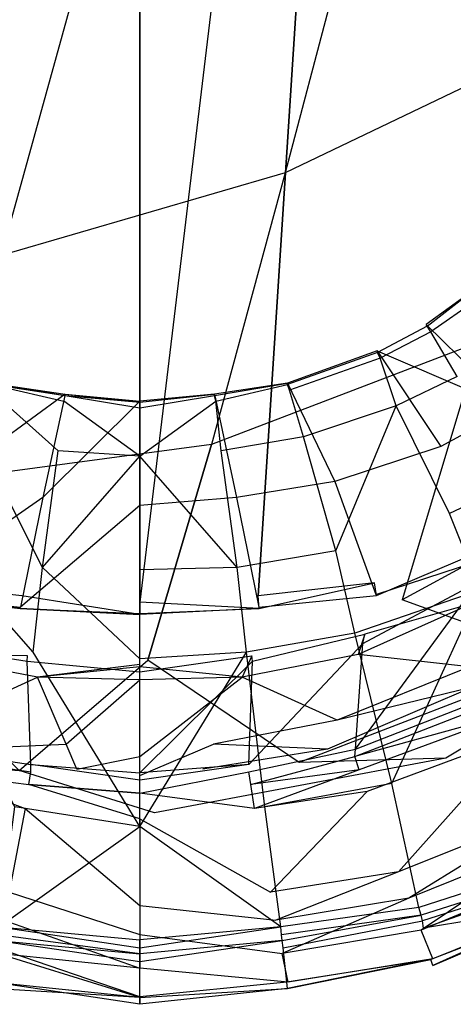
# Model space of a CAD drawing. Extents: x 0 to 0.36, y -0.48 to 0.
# Tile 5 of 25: x 0.16 to 0.231, y -0.48 to -0.32. Entities that reach past the tile are written whole.
import ezdxf

# ---------------------------------------------------------------- set-up
doc = ezdxf.new("R2010")
doc.units = 0
doc.layers.add('L0_VB_BECKEN_0_N_468410____REPL', color=7, linetype='CONTINUOUS')

msp = doc.modelspace()

# ---------------------------------------------------------------- linework, layer by layer
at = {"layer": 'L0_VB_BECKEN_0_N_468410____REPL', "color": 8}
for points, invisible_edges in [([(0.141742, -0.411597, 0.0003), (0.138309, -0.067426, 0.0003), (0.180017, -0.067224, 0.0003), (0.141742, -0.411597, 0.0003)], 13), ([(0.141742, -0.411597, 0.0003), (0.180017, -0.067224, 0.0003), (0.160728, -0.413717, 0.0003), (0.141742, -0.411597, 0.0003)], 10), ([(0.160728, -0.413717, 0.0003), (0.180017, -0.067224, 0.0003), (0.180017, -0.414727, 0.0003), (0.160728, -0.413717, 0.0003)], 13), ([(0.180017, -0.414727, 0.0003), (0.180017, -0.067224, 0.0003), (0.221725, -0.067426, 0.0003), (0.180017, -0.414727, 0.0003)], 10), ([(0.180017, -0.414727, 0.0003), (0.221725, -0.067426, 0.0003), (0.199306, -0.413717, 0.0003), (0.180017, -0.414727, 0.0003)], 13), ([(0.199306, -0.413717, 0.0003), (0.221725, -0.067426, 0.0003), (0.218292, -0.411597, 0.0003), (0.199306, -0.413717, 0.0003)], 10), ([(0.218292, -0.411597, 0.0003), (0.221725, -0.067426, 0.0003), (0.242428, -0.403518, 0.0003), (0.218292, -0.411597, 0.0003)], 13), ([(0.242428, -0.403518, 0.0003), (0.221725, -0.067426, 0.0003), (0.261414, -0.073587, 0.0003), (0.242428, -0.403518, 0.0003)], 10), ([(0.2512, -0.26758, 0.3069), (0.2478, -0.32368, 0.3135), (0.2164, -0.29668, 0.2968), (0.2512, -0.26758, 0.3069)], 14), ([(0.2164, -0.29668, 0.2968), (0.2037, -0.34478, 0.3069), (0.1694, -0.31478, 0.2968), (0.2164, -0.29668, 0.2968)], 14), ([(0.2478, -0.32368, 0.3135), (0.2037, -0.34478, 0.3069), (0.2164, -0.29668, 0.2968), (0.2478, -0.32368, 0.3135)], 14), ([(0.1694, -0.31478, 0.2968), (0.1574, -0.35828, 0.3135), (0.1267, -0.31528, 0.3069), (0.1694, -0.31478, 0.2968)], 14), ([(0.2037, -0.34478, 0.3069), (0.1574, -0.35828, 0.3135), (0.1694, -0.31478, 0.2968), (0.2037, -0.34478, 0.3069)], 14), ([(0.2478, -0.32368, 0.3135), (0.2354, -0.37238, 0.3301), (0.2037, -0.34478, 0.3069), (0.2478, -0.32368, 0.3135)], 14), ([(0.2037, -0.34478, 0.3069), (0.1917, -0.38908, 0.3301), (0.1574, -0.35828, 0.3135), (0.2037, -0.34478, 0.3069)], 14), ([(0.2354, -0.37238, 0.3301), (0.1917, -0.38908, 0.3301), (0.2037, -0.34478, 0.3069), (0.2354, -0.37238, 0.3301)], 14), ([(0.1917, -0.38908, 0.3301), (0.1473, -0.39498, 0.34), (0.1574, -0.35828, 0.3135), (0.1917, -0.38908, 0.3301)], 14), ([(0.2342, -0.36408, 0.2525), (0.2267, -0.36948, 0.2525), (0.2499, -0.37578, 0.1288), (0.2342, -0.36408, 0.2525)], 14), ([(0.2342, -0.36408, 0.2525), (0.2269, -0.36978, 0.2579), (0.2267, -0.36948, 0.2525), (0.2342, -0.36408, 0.2525)], 13), ([(0.2269, -0.36978, 0.2579), (0.2342, -0.36408, 0.2525), (0.2344, -0.36438, 0.2579), (0.2269, -0.36978, 0.2579)], 14), ([(0.2275, -0.37068, 0.263), (0.2269, -0.36978, 0.2579), (0.2344, -0.36438, 0.2579), (0.2275, -0.37068, 0.263)], 14), ([(0.2352, -0.36528, 0.263), (0.2275, -0.37068, 0.263), (0.2344, -0.36438, 0.2579), (0.2352, -0.36528, 0.263)], 14), ([(0.2318, -0.37798, 0.2793), (0.2275, -0.37068, 0.263), (0.2352, -0.36528, 0.263), (0.2318, -0.37798, 0.2793)], 14), ([(0.2188, -0.37408, 0.2579), (0.2187, -0.37378, 0.2525), (0.2267, -0.36948, 0.2525), (0.2188, -0.37408, 0.2579)], 14), ([(0.2187, -0.37378, 0.2525), (0.2406, -0.38318, 0.1288), (0.2267, -0.36948, 0.2525), (0.2187, -0.37378, 0.2525)], 14), ([(0.2269, -0.36978, 0.2579), (0.2188, -0.37408, 0.2579), (0.2267, -0.36948, 0.2525), (0.2269, -0.36978, 0.2579)], 14), ([(0.2192, -0.37498, 0.263), (0.2188, -0.37408, 0.2579), (0.2269, -0.36978, 0.2579), (0.2192, -0.37498, 0.263)], 14), ([(0.2275, -0.37068, 0.263), (0.2192, -0.37498, 0.263), (0.2269, -0.36978, 0.2579), (0.2275, -0.37068, 0.263)], 14), ([(0.2267, -0.36948, 0.2525), (0.2406, -0.38318, 0.1288), (0.2499, -0.37578, 0.1288), (0.2267, -0.36948, 0.2525)], 14), ([(0.2218, -0.38278, 0.2793), (0.2192, -0.37498, 0.263), (0.2275, -0.37068, 0.263), (0.2218, -0.38278, 0.2793)], 14), ([(0.2318, -0.37798, 0.2793), (0.2218, -0.38278, 0.2793), (0.2275, -0.37068, 0.263), (0.2318, -0.37798, 0.2793)], 14), ([(0.2354, -0.37238, 0.3301), (0.2228, -0.41438, 0.3624), (0.1917, -0.38908, 0.3301), (0.2354, -0.37238, 0.3301)], 14), ([(0.2041, -0.37928, 0.2579), (0.2041, -0.37908, 0.2525), (0.2187, -0.37378, 0.2525), (0.2041, -0.37928, 0.2579)], 14), ([(0.2188, -0.37408, 0.2579), (0.2041, -0.37928, 0.2579), (0.2187, -0.37378, 0.2525), (0.2188, -0.37408, 0.2579)], 14), ([(0.2187, -0.37378, 0.2525), (0.2041, -0.37908, 0.2525), (0.2291, -0.38938, 0.1288), (0.2187, -0.37378, 0.2525)], 14), ([(0.2406, -0.38318, 0.1288), (0.2187, -0.37378, 0.2525), (0.2291, -0.38938, 0.1288), (0.2406, -0.38318, 0.1288)], 13), ([(0.2613, -0.39348, 0.3654), (0.2228, -0.41438, 0.3624), (0.2354, -0.37238, 0.3301), (0.2613, -0.39348, 0.3654)], 14), ([(0.2044, -0.38018, 0.263), (0.2041, -0.37928, 0.2579), (0.2188, -0.37408, 0.2579), (0.2044, -0.38018, 0.263)], 14), ([(0.2192, -0.37498, 0.263), (0.2044, -0.38018, 0.263), (0.2188, -0.37408, 0.2579), (0.2192, -0.37498, 0.263)], 14), ([(0.2067, -0.38778, 0.2793), (0.2044, -0.38018, 0.263), (0.2192, -0.37498, 0.263), (0.2067, -0.38778, 0.2793)], 14), ([(0.2218, -0.38278, 0.2793), (0.2067, -0.38778, 0.2793), (0.2192, -0.37498, 0.263), (0.2218, -0.38278, 0.2793)], 14), ([(0.2305, -0.40028, 0.3089), (0.2218, -0.38278, 0.2793), (0.2318, -0.37798, 0.2793), (0.2305, -0.40028, 0.3089)], 14), ([(0.2428, -0.39458, 0.3089), (0.2305, -0.40028, 0.3089), (0.2318, -0.37798, 0.2793), (0.2428, -0.39458, 0.3089)], 14), ([(0.1559, -0.37908, 0.2525), (0.1482, -0.39508, 0.1288), (0.1678, -0.38088, 0.2525), (0.1559, -0.37908, 0.2525)], 14), ([(0.1533, -0.38778, 0.2793), (0.1556, -0.38018, 0.263), (0.1667, -0.39008, 0.2793), (0.1533, -0.38778, 0.2793)], 14), ([(0.1559, -0.37928, 0.2579), (0.1676, -0.38198, 0.263), (0.1556, -0.38018, 0.263), (0.1559, -0.37928, 0.2579)], 14), ([(0.1667, -0.39008, 0.2793), (0.1556, -0.38018, 0.263), (0.1676, -0.38198, 0.263), (0.1667, -0.39008, 0.2793)], 14), ([(0.1678, -0.38108, 0.2579), (0.1559, -0.37908, 0.2525), (0.1678, -0.38088, 0.2525), (0.1678, -0.38108, 0.2579)], 13), ([(0.1559, -0.37908, 0.2525), (0.1678, -0.38108, 0.2579), (0.1559, -0.37928, 0.2579), (0.1559, -0.37908, 0.2525)], 14), ([(0.1676, -0.38198, 0.263), (0.1559, -0.37928, 0.2579), (0.1678, -0.38108, 0.2579), (0.1676, -0.38198, 0.263)], 13), ([(0.2041, -0.37908, 0.2525), (0.1922, -0.38088, 0.2525), (0.2118, -0.39508, 0.1288), (0.2041, -0.37908, 0.2525)], 14), ([(0.2041, -0.37908, 0.2525), (0.1922, -0.38108, 0.2579), (0.1922, -0.38088, 0.2525), (0.2041, -0.37908, 0.2525)], 13), ([(0.1922, -0.38108, 0.2579), (0.2041, -0.37908, 0.2525), (0.2041, -0.37928, 0.2579), (0.1922, -0.38108, 0.2579)], 14), ([(0.2041, -0.37928, 0.2579), (0.1924, -0.38198, 0.263), (0.1922, -0.38108, 0.2579), (0.2041, -0.37928, 0.2579)], 13), ([(0.1924, -0.38198, 0.263), (0.2041, -0.37928, 0.2579), (0.2044, -0.38018, 0.263), (0.1924, -0.38198, 0.263)], 14), ([(0.1933, -0.39008, 0.2793), (0.1924, -0.38198, 0.263), (0.2044, -0.38018, 0.263), (0.1933, -0.39008, 0.2793)], 14), ([(0.2067, -0.38778, 0.2793), (0.1933, -0.39008, 0.2793), (0.2044, -0.38018, 0.263), (0.2067, -0.38778, 0.2793)], 14), ([(0.2041, -0.37908, 0.2525), (0.2118, -0.39508, 0.1288), (0.2291, -0.38938, 0.1288), (0.2041, -0.37908, 0.2525)], 14), ([(0.1678, -0.38088, 0.2525), (0.1482, -0.39508, 0.1288), (0.1642, -0.39768, 0.1287), (0.1678, -0.38088, 0.2525)], 14), ([(0.1678, -0.38088, 0.2525), (0.1642, -0.39768, 0.1287), (0.18, -0.38198, 0.2525), (0.1678, -0.38088, 0.2525)], 14), ([(0.1678, -0.38108, 0.2579), (0.18, -0.38308, 0.263), (0.1676, -0.38198, 0.263), (0.1678, -0.38108, 0.2579)], 14), ([(0.18, -0.38218, 0.2579), (0.1678, -0.38088, 0.2525), (0.18, -0.38198, 0.2525), (0.18, -0.38218, 0.2579)], 13), ([(0.1678, -0.38088, 0.2525), (0.18, -0.38218, 0.2579), (0.1678, -0.38108, 0.2579), (0.1678, -0.38088, 0.2525)], 14), ([(0.18, -0.38308, 0.263), (0.1678, -0.38108, 0.2579), (0.18, -0.38218, 0.2579), (0.18, -0.38308, 0.263)], 13), ([(0.1922, -0.38088, 0.2525), (0.18, -0.38218, 0.2579), (0.18, -0.38198, 0.2525), (0.1922, -0.38088, 0.2525)], 13), ([(0.18, -0.38218, 0.2579), (0.1922, -0.38088, 0.2525), (0.1922, -0.38108, 0.2579), (0.18, -0.38218, 0.2579)], 14), ([(0.1922, -0.38088, 0.2525), (0.18, -0.38198, 0.2525), (0.1958, -0.39768, 0.1287), (0.1922, -0.38088, 0.2525)], 14), ([(0.1922, -0.38108, 0.2579), (0.18, -0.38308, 0.263), (0.18, -0.38218, 0.2579), (0.1922, -0.38108, 0.2579)], 13), ([(0.18, -0.38308, 0.263), (0.1922, -0.38108, 0.2579), (0.1924, -0.38198, 0.263), (0.18, -0.38308, 0.263)], 14), ([(0.1922, -0.38088, 0.2525), (0.1958, -0.39768, 0.1287), (0.2118, -0.39508, 0.1288), (0.1922, -0.38088, 0.2525)], 14), ([(0.18, -0.38198, 0.2525), (0.1642, -0.39768, 0.1287), (0.18, -0.39898, 0.1287), (0.18, -0.38198, 0.2525)], 14), ([(0.18, -0.39098, 0.2794), (0.1667, -0.39008, 0.2793), (0.1676, -0.38198, 0.263), (0.18, -0.39098, 0.2794)], 14), ([(0.18, -0.39098, 0.2794), (0.1676, -0.38198, 0.263), (0.18, -0.38308, 0.263), (0.18, -0.39098, 0.2794)], 14), ([(0.18, -0.39098, 0.2794), (0.18, -0.38308, 0.263), (0.1924, -0.38198, 0.263), (0.18, -0.39098, 0.2794)], 14), ([(0.18, -0.39098, 0.2794), (0.1924, -0.38198, 0.263), (0.1933, -0.39008, 0.2793), (0.18, -0.39098, 0.2794)], 14), ([(0.18, -0.38198, 0.2525), (0.18, -0.39898, 0.1287), (0.1958, -0.39768, 0.1287), (0.18, -0.38198, 0.2525)], 14), ([(0.2218, -0.38278, 0.2793), (0.212, -0.40638, 0.3089), (0.2067, -0.38778, 0.2793), (0.2218, -0.38278, 0.2793)], 13), ([(0.212, -0.40638, 0.3089), (0.2218, -0.38278, 0.2793), (0.2305, -0.40028, 0.3089), (0.212, -0.40638, 0.3089)], 14), ([(0.2406, -0.38318, 0.1288), (0.2291, -0.38938, 0.1288), (0.243254, -0.405175, 0.001793), (0.2406, -0.38318, 0.1288)], 14), ([(0.148, -0.40638, 0.3089), (0.1533, -0.38778, 0.2793), (0.1641, -0.40908, 0.3089), (0.148, -0.40638, 0.3089)], 14), ([(0.1641, -0.40908, 0.3089), (0.1533, -0.38778, 0.2793), (0.1667, -0.39008, 0.2793), (0.1641, -0.40908, 0.3089)], 14), ([(0.1959, -0.40908, 0.3089), (0.1933, -0.39008, 0.2793), (0.2067, -0.38778, 0.2793), (0.1959, -0.40908, 0.3089)], 14), ([(0.212, -0.40638, 0.3089), (0.1959, -0.40908, 0.3089), (0.2067, -0.38778, 0.2793), (0.212, -0.40638, 0.3089)], 14), ([(0.1917, -0.38908, 0.3301), (0.1813, -0.42418, 0.3654), (0.1473, -0.39498, 0.34), (0.1917, -0.38908, 0.3301)], 14), ([(0.1813, -0.42418, 0.3654), (0.1917, -0.38908, 0.3301), (0.2228, -0.41438, 0.3624), (0.1813, -0.42418, 0.3654)], 14), ([(0.2291, -0.38938, 0.1288), (0.2118, -0.39508, 0.1288), (0.243254, -0.405175, 0.001793), (0.2291, -0.38938, 0.1288)], 14), ([(0.1641, -0.40908, 0.3089), (0.1667, -0.39008, 0.2793), (0.18, -0.39098, 0.2794), (0.1641, -0.40908, 0.3089)], 14), ([(0.1641, -0.40908, 0.3089), (0.18, -0.39098, 0.2794), (0.18, -0.40948, 0.3089), (0.1641, -0.40908, 0.3089)], 14), ([(0.1959, -0.40908, 0.3089), (0.18, -0.39098, 0.2794), (0.1933, -0.39008, 0.2793), (0.1959, -0.40908, 0.3089)], 14), ([(0.1959, -0.40908, 0.3089), (0.18, -0.40948, 0.3089), (0.18, -0.39098, 0.2794), (0.1959, -0.40908, 0.3089)], 14), ([(0.2496, -0.42408, 0.4031), (0.2228, -0.41438, 0.3624), (0.2613, -0.39348, 0.3654), (0.2496, -0.42408, 0.4031)], 14), ([(0.2355, -0.41278, 0.3307), (0.2305, -0.40028, 0.3089), (0.2428, -0.39458, 0.3089), (0.2355, -0.41278, 0.3307)], 14), ([(0.1399, -0.42198, 0.3742), (0.1473, -0.39498, 0.34), (0.1813, -0.42418, 0.3654), (0.1399, -0.42198, 0.3742)], 14), ([(0.1482, -0.39508, 0.1288), (0.141488, -0.413475, 0.001793), (0.1642, -0.39768, 0.1287), (0.1482, -0.39508, 0.1288)], 14), ([(0.2118, -0.39508, 0.1288), (0.1958, -0.39768, 0.1287), (0.218512, -0.413475, 0.001793), (0.2118, -0.39508, 0.1288)], 14), ([(0.2118, -0.39508, 0.1288), (0.218512, -0.413475, 0.001793), (0.243254, -0.405175, 0.001793), (0.2118, -0.39508, 0.1288)], 14), ([(0.1642, -0.39768, 0.1287), (0.141488, -0.413475, 0.001793), (0.160559, -0.415575, 0.001793), (0.1642, -0.39768, 0.1287)], 14), ([(0.1642, -0.39768, 0.1287), (0.160559, -0.415575, 0.001793), (0.18, -0.39898, 0.1287), (0.1642, -0.39768, 0.1287)], 14), ([(0.1958, -0.39768, 0.1287), (0.18, -0.39898, 0.1287), (0.199441, -0.415575, 0.001793), (0.1958, -0.39768, 0.1287)], 14), ([(0.1958, -0.39768, 0.1287), (0.199441, -0.415575, 0.001793), (0.218512, -0.413475, 0.001793), (0.1958, -0.39768, 0.1287)], 14), ([(0.18, -0.39898, 0.1287), (0.160559, -0.415575, 0.001793), (0.18, -0.416575, 0.001793), (0.18, -0.39898, 0.1287)], 14), ([(0.18, -0.39898, 0.1287), (0.18, -0.416575, 0.001793), (0.199441, -0.415575, 0.001793), (0.18, -0.39898, 0.1287)], 14), ([(0.2151, -0.41978, 0.3307), (0.212, -0.40638, 0.3089), (0.2305, -0.40028, 0.3089), (0.2151, -0.41978, 0.3307)], 14), ([(0.2355, -0.41278, 0.3307), (0.2151, -0.41978, 0.3307), (0.2305, -0.40028, 0.3089), (0.2355, -0.41278, 0.3307)], 14), ([(0.242428, -0.403518, 0.0003), (0.2186, -0.41368, 0.0003), (0.218292, -0.411597, 0.0003), (0.242428, -0.403518, 0.0003)], 13), ([(0.2186, -0.41368, 0.0003), (0.242428, -0.403518, 0.0003), (0.2434, -0.40538, 0.0003), (0.2186, -0.41368, 0.0003)], 14), ([(0.218512, -0.413475, 0.001793), (0.2434, -0.40538, 0.0003), (0.243254, -0.405175, 0.001793), (0.218512, -0.413475, 0.001793)], 14), ([(0.2434, -0.40538, 0.0003), (0.218512, -0.413475, 0.001793), (0.2186, -0.41368, 0.0003), (0.2434, -0.40538, 0.0003)], 13), ([(0.1449, -0.41978, 0.3307), (0.148, -0.40638, 0.3089), (0.1626, -0.42288, 0.3307), (0.1449, -0.41978, 0.3307)], 14), ([(0.1626, -0.42288, 0.3307), (0.148, -0.40638, 0.3089), (0.1641, -0.40908, 0.3089), (0.1626, -0.42288, 0.3307)], 14), ([(0.1974, -0.42288, 0.3307), (0.1959, -0.40908, 0.3089), (0.212, -0.40638, 0.3089), (0.1974, -0.42288, 0.3307)], 14), ([(0.2151, -0.41978, 0.3307), (0.1974, -0.42288, 0.3307), (0.212, -0.40638, 0.3089), (0.2151, -0.41978, 0.3307)], 14), ([(0.1626, -0.42288, 0.3307), (0.1641, -0.40908, 0.3089), (0.18, -0.42398, 0.3307), (0.1626, -0.42288, 0.3307)], 14), ([(0.18, -0.42398, 0.3307), (0.1641, -0.40908, 0.3089), (0.18, -0.40948, 0.3089), (0.18, -0.42398, 0.3307)], 14), ([(0.18, -0.42398, 0.3307), (0.18, -0.40948, 0.3089), (0.1959, -0.40908, 0.3089), (0.18, -0.42398, 0.3307)], 14), ([(0.1974, -0.42288, 0.3307), (0.18, -0.42398, 0.3307), (0.1959, -0.40908, 0.3089), (0.1974, -0.42288, 0.3307)], 14), ([(0.141742, -0.411597, 0.0003), (0.1605, -0.41578, 0.0003), (0.1414, -0.41368, 0.0003), (0.141742, -0.411597, 0.0003)], 13), ([(0.1605, -0.41578, 0.0003), (0.141742, -0.411597, 0.0003), (0.160728, -0.413717, 0.0003), (0.1605, -0.41578, 0.0003)], 14), ([(0.218292, -0.411597, 0.0003), (0.1995, -0.41578, 0.0003), (0.199306, -0.413717, 0.0003), (0.218292, -0.411597, 0.0003)], 13), ([(0.1995, -0.41578, 0.0003), (0.218292, -0.411597, 0.0003), (0.2186, -0.41368, 0.0003), (0.1995, -0.41578, 0.0003)], 14), ([(0.1414, -0.41368, 0.0003), (0.160559, -0.415575, 0.001793), (0.141488, -0.413475, 0.001793), (0.1414, -0.41368, 0.0003)], 14), ([(0.160559, -0.415575, 0.001793), (0.1414, -0.41368, 0.0003), (0.1605, -0.41578, 0.0003), (0.160559, -0.415575, 0.001793)], 13), ([(0.160728, -0.413717, 0.0003), (0.18, -0.41678, 0.0003), (0.1605, -0.41578, 0.0003), (0.160728, -0.413717, 0.0003)], 13), ([(0.18, -0.41678, 0.0003), (0.160728, -0.413717, 0.0003), (0.180017, -0.414727, 0.0003), (0.18, -0.41678, 0.0003)], 14), ([(0.1995, -0.41578, 0.0003), (0.180017, -0.414727, 0.0003), (0.199306, -0.413717, 0.0003), (0.1995, -0.41578, 0.0003)], 14), ([(0.199441, -0.415575, 0.001793), (0.2186, -0.41368, 0.0003), (0.218512, -0.413475, 0.001793), (0.199441, -0.415575, 0.001793)], 14), ([(0.2186, -0.41368, 0.0003), (0.199441, -0.415575, 0.001793), (0.1995, -0.41578, 0.0003), (0.2186, -0.41368, 0.0003)], 13), ([(0.2355, -0.41278, 0.3307), (0.2211, -0.44428, 0.3775), (0.2151, -0.41978, 0.3307), (0.2355, -0.41278, 0.3307)], 13), ([(0.2152, -0.43868, 0.4521), (0.2337, -0.41358, 0.3948), (0.2164, -0.42148, 0.3948), (0.2152, -0.43868, 0.4521)], 14), ([(0.2152, -0.43868, 0.4521), (0.2396, -0.42918, 0.4518), (0.2337, -0.41358, 0.3948), (0.2152, -0.43868, 0.4521)], 14), ([(0.2164, -0.42148, 0.3948), (0.2333, -0.41248, 0.3839), (0.2167, -0.41998, 0.3839), (0.2164, -0.42148, 0.3948)], 14), ([(0.2337, -0.41358, 0.3948), (0.2333, -0.41248, 0.3839), (0.2164, -0.42148, 0.3948), (0.2337, -0.41358, 0.3948)], 14), ([(0.2342, -0.41498, 0.3829), (0.2167, -0.41998, 0.3839), (0.2333, -0.41248, 0.3839), (0.2342, -0.41498, 0.3829)], 14), ([(0.2211, -0.44428, 0.3775), (0.2355, -0.41278, 0.3307), (0.245, -0.43608, 0.3775), (0.2211, -0.44428, 0.3775)], 14), ([(0.180017, -0.414727, 0.0003), (0.1995, -0.41578, 0.0003), (0.18, -0.41678, 0.0003), (0.180017, -0.414727, 0.0003)], 13), ([(0.206, -0.44088, 0.4031), (0.1813, -0.42418, 0.3654), (0.2228, -0.41438, 0.3624), (0.206, -0.44088, 0.4031)], 14), ([(0.2496, -0.42408, 0.4031), (0.206, -0.44088, 0.4031), (0.2228, -0.41438, 0.3624), (0.2496, -0.42408, 0.4031)], 14), ([(0.2342, -0.41498, 0.3829), (0.2156, -0.42328, 0.3829), (0.2167, -0.41998, 0.3839), (0.2342, -0.41498, 0.3829)], 14), ([(0.2338, -0.42528, 0.3829), (0.2156, -0.42328, 0.3829), (0.2342, -0.41498, 0.3829), (0.2338, -0.42528, 0.3829)], 14), ([(0.2728, -0.41438, 0.4414), (0.2299, -0.44018, 0.4414), (0.2496, -0.42408, 0.4031), (0.2728, -0.41438, 0.4414)], 14), ([(0.1605, -0.41578, 0.0003), (0.18, -0.416575, 0.001793), (0.160559, -0.415575, 0.001793), (0.1605, -0.41578, 0.0003)], 14), ([(0.18, -0.416575, 0.001793), (0.1605, -0.41578, 0.0003), (0.18, -0.41678, 0.0003), (0.18, -0.416575, 0.001793)], 13), ([(0.18, -0.416575, 0.001793), (0.1995, -0.41578, 0.0003), (0.199441, -0.415575, 0.001793), (0.18, -0.416575, 0.001793)], 14), ([(0.1995, -0.41578, 0.0003), (0.18, -0.416575, 0.001793), (0.18, -0.41678, 0.0003), (0.1995, -0.41578, 0.0003)], 13), ([(0.1616, -0.42438, 0.3948), (0.1617, -0.42348, 0.3839), (0.1433, -0.41998, 0.3839), (0.1616, -0.42438, 0.3948)], 14), ([(0.1436, -0.42148, 0.3948), (0.1616, -0.42438, 0.3948), (0.1433, -0.41998, 0.3839), (0.1436, -0.42148, 0.3948)], 14), ([(0.1617, -0.42348, 0.3839), (0.1444, -0.42328, 0.3829), (0.1433, -0.41998, 0.3839), (0.1617, -0.42348, 0.3839)], 14), ([(0.1596, -0.44808, 0.3775), (0.1449, -0.41978, 0.3307), (0.1626, -0.42288, 0.3307), (0.1596, -0.44808, 0.3775)], 14), ([(0.2004, -0.44808, 0.3775), (0.1974, -0.42288, 0.3307), (0.2151, -0.41978, 0.3307), (0.2004, -0.44808, 0.3775)], 14), ([(0.1984, -0.42438, 0.3948), (0.2167, -0.41998, 0.3839), (0.1983, -0.42348, 0.3839), (0.1984, -0.42438, 0.3948)], 14), ([(0.2167, -0.41998, 0.3839), (0.2156, -0.42328, 0.3829), (0.1983, -0.42348, 0.3839), (0.2167, -0.41998, 0.3839)], 14), ([(0.2164, -0.42148, 0.3948), (0.2167, -0.41998, 0.3839), (0.1984, -0.42438, 0.3948), (0.2164, -0.42148, 0.3948)], 14), ([(0.2211, -0.44428, 0.3775), (0.2004, -0.44808, 0.3775), (0.2151, -0.41978, 0.3307), (0.2211, -0.44428, 0.3775)], 14), ([(0.1603, -0.44218, 0.4065), (0.1399, -0.42198, 0.3742), (0.1813, -0.42418, 0.3654), (0.1603, -0.44218, 0.4065)], 14), ([(0.1622, -0.44118, 0.4518), (0.1616, -0.42438, 0.3948), (0.1436, -0.42148, 0.3948), (0.1622, -0.44118, 0.4518)], 14), ([(0.1448, -0.43868, 0.4521), (0.1622, -0.44118, 0.4518), (0.1436, -0.42148, 0.3948), (0.1448, -0.43868, 0.4521)], 14), ([(0.1978, -0.44118, 0.4518), (0.2164, -0.42148, 0.3948), (0.1984, -0.42438, 0.3948), (0.1978, -0.44118, 0.4518)], 14), ([(0.2152, -0.43868, 0.4521), (0.2164, -0.42148, 0.3948), (0.1978, -0.44118, 0.4518), (0.2152, -0.43868, 0.4521)], 14), ([(0.1633, -0.42698, 0.3829), (0.1478, -0.43398, 0.3829), (0.1444, -0.42328, 0.3829), (0.1633, -0.42698, 0.3829)], 13), ([(0.1633, -0.42698, 0.3829), (0.1444, -0.42328, 0.3829), (0.1617, -0.42348, 0.3839), (0.1633, -0.42698, 0.3829)], 14), ([(0.18, -0.45128, 0.3783), (0.1596, -0.44808, 0.3775), (0.1626, -0.42288, 0.3307), (0.18, -0.45128, 0.3783)], 14), ([(0.1616, -0.42438, 0.3948), (0.18, -0.42608, 0.3948), (0.1617, -0.42348, 0.3839), (0.1616, -0.42438, 0.3948)], 14), ([(0.18, -0.42488, 0.3829), (0.1633, -0.42698, 0.3829), (0.1617, -0.42348, 0.3839), (0.18, -0.42488, 0.3829)], 14), ([(0.18, -0.42608, 0.3948), (0.18, -0.42488, 0.3829), (0.1617, -0.42348, 0.3839), (0.18, -0.42608, 0.3948)], 14), ([(0.18, -0.45128, 0.3783), (0.1626, -0.42288, 0.3307), (0.18, -0.42398, 0.3307), (0.18, -0.45128, 0.3783)], 14), ([(0.18, -0.45128, 0.3783), (0.18, -0.42398, 0.3307), (0.1974, -0.42288, 0.3307), (0.18, -0.45128, 0.3783)], 14), ([(0.18, -0.45128, 0.3783), (0.1974, -0.42288, 0.3307), (0.2004, -0.44808, 0.3775), (0.18, -0.45128, 0.3783)], 14), ([(0.1983, -0.42348, 0.3839), (0.1967, -0.42698, 0.3829), (0.18, -0.42488, 0.3829), (0.1983, -0.42348, 0.3839)], 14), ([(0.18, -0.42608, 0.3948), (0.1983, -0.42348, 0.3839), (0.18, -0.42488, 0.3829), (0.18, -0.42608, 0.3948)], 14), ([(0.1984, -0.42438, 0.3948), (0.1983, -0.42348, 0.3839), (0.18, -0.42608, 0.3948), (0.1984, -0.42438, 0.3948)], 14), ([(0.2122, -0.43398, 0.3829), (0.1967, -0.42698, 0.3829), (0.2156, -0.42328, 0.3829), (0.2122, -0.43398, 0.3829)], 14), ([(0.2156, -0.42328, 0.3829), (0.1967, -0.42698, 0.3829), (0.1983, -0.42348, 0.3839), (0.2156, -0.42328, 0.3829)], 14), ([(0.2156, -0.42328, 0.3829), (0.2338, -0.42528, 0.3829), (0.2122, -0.43398, 0.3829), (0.2156, -0.42328, 0.3829)], 13), ([(0.1603, -0.44218, 0.4065), (0.1813, -0.42418, 0.3654), (0.206, -0.44088, 0.4031), (0.1603, -0.44218, 0.4065)], 14), ([(0.18, -0.44258, 0.4511), (0.18, -0.42608, 0.3948), (0.1616, -0.42438, 0.3948), (0.18, -0.44258, 0.4511)], 14), ([(0.1622, -0.44118, 0.4518), (0.18, -0.44258, 0.4511), (0.1616, -0.42438, 0.3948), (0.1622, -0.44118, 0.4518)], 14), ([(0.18, -0.42528, 0.3829), (0.1633, -0.42698, 0.3829), (0.18, -0.42488, 0.3829), (0.18, -0.42528, 0.3829)], 14), ([(0.18, -0.44258, 0.4511), (0.1984, -0.42438, 0.3948), (0.18, -0.42608, 0.3948), (0.18, -0.44258, 0.4511)], 14), ([(0.1978, -0.44118, 0.4518), (0.1984, -0.42438, 0.3948), (0.18, -0.44258, 0.4511), (0.1978, -0.44118, 0.4518)], 14), ([(0.1967, -0.42698, 0.3829), (0.18, -0.42528, 0.3829), (0.18, -0.42488, 0.3829), (0.1967, -0.42698, 0.3829)], 14), ([(0.2299, -0.44018, 0.4414), (0.206, -0.44088, 0.4031), (0.2496, -0.42408, 0.4031), (0.2299, -0.44018, 0.4414)], 14), ([(0.18, -0.42738, 0.3829), (0.1633, -0.42698, 0.3829), (0.18, -0.42528, 0.3829), (0.18, -0.42738, 0.3829)], 14), ([(0.1967, -0.42698, 0.3829), (0.18, -0.42738, 0.3829), (0.18, -0.42528, 0.3829), (0.1967, -0.42698, 0.3829)], 14), ([(0.2343, -0.42858, 0.3829), (0.2122, -0.43398, 0.3829), (0.2338, -0.42528, 0.3829), (0.2343, -0.42858, 0.3829)], 14), ([(0.1478, -0.43398, 0.3829), (0.1633, -0.42698, 0.3829), (0.168, -0.43788, 0.3829), (0.1478, -0.43398, 0.3829)], 14), ([(0.18, -0.42738, 0.3829), (0.168, -0.43788, 0.3829), (0.1633, -0.42698, 0.3829), (0.18, -0.42738, 0.3829)], 13), ([(0.168, -0.43788, 0.3829), (0.18, -0.42738, 0.3829), (0.18, -0.43988, 0.3829), (0.168, -0.43788, 0.3829)], 14), ([(0.1967, -0.42698, 0.3829), (0.18, -0.43988, 0.3829), (0.18, -0.42738, 0.3829), (0.1967, -0.42698, 0.3829)], 13), ([(0.18, -0.43988, 0.3829), (0.1967, -0.42698, 0.3829), (0.192, -0.43788, 0.3829), (0.18, -0.43988, 0.3829)], 14), ([(0.1967, -0.42698, 0.3829), (0.2122, -0.43398, 0.3829), (0.192, -0.43788, 0.3829), (0.1967, -0.42698, 0.3829)], 13), ([(0.2122, -0.43398, 0.3829), (0.2343, -0.42858, 0.3829), (0.2106, -0.43868, 0.3829), (0.2122, -0.43398, 0.3829)], 13), ([(0.2399, -0.43028, 0.4557), (0.2396, -0.42918, 0.4518), (0.2152, -0.43868, 0.4521), (0.2399, -0.43028, 0.4557)], 14), ([(0.2151, -0.43988, 0.4561), (0.2399, -0.43028, 0.4557), (0.2152, -0.43868, 0.4521), (0.2151, -0.43988, 0.4561)], 14), ([(0.2409, -0.43278, 0.4594), (0.2399, -0.43028, 0.4557), (0.2151, -0.43988, 0.4561), (0.2409, -0.43278, 0.4594)], 14), ([(0.2409, -0.43278, 0.4594), (0.2151, -0.43988, 0.4561), (0.2158, -0.44208, 0.4592), (0.2409, -0.43278, 0.4594)], 14), ([(0.2409, -0.43278, 0.4594), (0.2158, -0.44208, 0.4592), (0.2171, -0.44558, 0.4603), (0.2409, -0.43278, 0.4594)], 14), ([(0.2422, -0.43628, 0.4603), (0.2409, -0.43278, 0.4594), (0.2171, -0.44558, 0.4603), (0.2422, -0.43628, 0.4603)], 14), ([(0.168, -0.43788, 0.3829), (0.1494, -0.43868, 0.3829), (0.1478, -0.43398, 0.3829), (0.168, -0.43788, 0.3829)], 13), ([(0.2106, -0.43868, 0.3829), (0.192, -0.43788, 0.3829), (0.2122, -0.43398, 0.3829), (0.2106, -0.43868, 0.3829)], 14), ([(0.2222, -0.45868, 0.4603), (0.2422, -0.43628, 0.4603), (0.2171, -0.44558, 0.4603), (0.2222, -0.45868, 0.4603)], 13), ([(0.2255, -0.46448, 0.4212), (0.2211, -0.44428, 0.3775), (0.245, -0.43608, 0.3775), (0.2255, -0.46448, 0.4212)], 14), ([(0.2422, -0.43628, 0.4603), (0.2222, -0.45868, 0.4603), (0.2468, -0.44888, 0.4603), (0.2422, -0.43628, 0.4603)], 14), ([(0.2551, -0.45498, 0.4212), (0.2255, -0.46448, 0.4212), (0.245, -0.43608, 0.3775), (0.2551, -0.45498, 0.4212)], 14), ([(0.1494, -0.43868, 0.3829), (0.168, -0.43788, 0.3829), (0.1697, -0.44198, 0.3829), (0.1494, -0.43868, 0.3829)], 14), ([(0.18, -0.43988, 0.3829), (0.1697, -0.44198, 0.3829), (0.168, -0.43788, 0.3829), (0.18, -0.43988, 0.3829)], 13), ([(0.192, -0.43788, 0.3829), (0.18, -0.44298, 0.3829), (0.18, -0.43988, 0.3829), (0.192, -0.43788, 0.3829)], 13), ([(0.18, -0.44298, 0.3829), (0.192, -0.43788, 0.3829), (0.1903, -0.44198, 0.3829), (0.18, -0.44298, 0.3829)], 14), ([(0.192, -0.43788, 0.3829), (0.2106, -0.43868, 0.3829), (0.1903, -0.44198, 0.3829), (0.192, -0.43788, 0.3829)], 13), ([(0.1622, -0.44238, 0.4557), (0.1622, -0.44118, 0.4518), (0.1448, -0.43868, 0.4521), (0.1622, -0.44238, 0.4557)], 14), ([(0.1449, -0.43988, 0.4561), (0.1622, -0.44238, 0.4557), (0.1448, -0.43868, 0.4521), (0.1449, -0.43988, 0.4561)], 14), ([(0.1978, -0.44238, 0.4557), (0.2152, -0.43868, 0.4521), (0.1978, -0.44118, 0.4518), (0.1978, -0.44238, 0.4557)], 14), ([(0.2151, -0.43988, 0.4561), (0.2152, -0.43868, 0.4521), (0.1978, -0.44238, 0.4557), (0.2151, -0.43988, 0.4561)], 14), ([(0.1349, -0.44018, 0.4414), (0.1603, -0.44218, 0.4065), (0.1824, -0.44908, 0.4414), (0.1349, -0.44018, 0.4414)], 14), ([(0.1442, -0.44208, 0.4592), (0.1619, -0.44448, 0.4591), (0.1449, -0.43988, 0.4561), (0.1442, -0.44208, 0.4592)], 14), ([(0.1619, -0.44448, 0.4591), (0.1622, -0.44238, 0.4557), (0.1449, -0.43988, 0.4561), (0.1619, -0.44448, 0.4591)], 14), ([(0.1824, -0.44908, 0.4414), (0.1603, -0.44218, 0.4065), (0.206, -0.44088, 0.4031), (0.1824, -0.44908, 0.4414)], 14), ([(0.1622, -0.44118, 0.4518), (0.18, -0.44378, 0.455), (0.18, -0.44258, 0.4511), (0.1622, -0.44118, 0.4518)], 13), ([(0.18, -0.44378, 0.455), (0.1622, -0.44118, 0.4518), (0.1622, -0.44238, 0.4557), (0.18, -0.44378, 0.455)], 14), ([(0.1697, -0.44198, 0.3829), (0.18, -0.43988, 0.3829), (0.18, -0.44298, 0.3829), (0.1697, -0.44198, 0.3829)], 14), ([(0.18, -0.44378, 0.455), (0.1978, -0.44118, 0.4518), (0.18, -0.44258, 0.4511), (0.18, -0.44378, 0.455)], 13), ([(0.1978, -0.44118, 0.4518), (0.18, -0.44378, 0.455), (0.1978, -0.44238, 0.4557), (0.1978, -0.44118, 0.4518)], 14), ([(0.2299, -0.44018, 0.4414), (0.1824, -0.44908, 0.4414), (0.206, -0.44088, 0.4031), (0.2299, -0.44018, 0.4414)], 14), ([(0.1981, -0.44448, 0.4591), (0.2151, -0.43988, 0.4561), (0.1978, -0.44238, 0.4557), (0.1981, -0.44448, 0.4591)], 14), ([(0.2158, -0.44208, 0.4592), (0.2151, -0.43988, 0.4561), (0.1981, -0.44448, 0.4591), (0.2158, -0.44208, 0.4592)], 14), ([(0.1613, -0.44838, 0.4603), (0.1442, -0.44208, 0.4592), (0.1429, -0.44558, 0.4603), (0.1613, -0.44838, 0.4603)], 13), ([(0.1442, -0.44208, 0.4592), (0.1613, -0.44838, 0.4603), (0.1619, -0.44448, 0.4591), (0.1442, -0.44208, 0.4592)], 14), ([(0.1619, -0.44448, 0.4591), (0.18, -0.44588, 0.4589), (0.1622, -0.44238, 0.4557), (0.1619, -0.44448, 0.4591)], 14), ([(0.18, -0.44588, 0.4589), (0.18, -0.44378, 0.455), (0.1622, -0.44238, 0.4557), (0.18, -0.44588, 0.4589)], 14), ([(0.18, -0.44588, 0.4589), (0.1978, -0.44238, 0.4557), (0.18, -0.44378, 0.455), (0.18, -0.44588, 0.4589)], 14), ([(0.1981, -0.44448, 0.4591), (0.1978, -0.44238, 0.4557), (0.18, -0.44588, 0.4589), (0.1981, -0.44448, 0.4591)], 14), ([(0.1987, -0.44838, 0.4603), (0.2158, -0.44208, 0.4592), (0.1981, -0.44448, 0.4591), (0.1987, -0.44838, 0.4603)], 13), ([(0.2158, -0.44208, 0.4592), (0.1987, -0.44838, 0.4603), (0.2171, -0.44558, 0.4603), (0.2158, -0.44208, 0.4592)], 14), ([(0.203, -0.46768, 0.4212), (0.2004, -0.44808, 0.3775), (0.2211, -0.44428, 0.3775), (0.203, -0.46768, 0.4212)], 14), ([(0.2255, -0.46448, 0.4212), (0.203, -0.46768, 0.4212), (0.2211, -0.44428, 0.3775), (0.2255, -0.46448, 0.4212)], 14), ([(0.1429, -0.44558, 0.4603), (0.1587, -0.46198, 0.4603), (0.1613, -0.44838, 0.4603), (0.1429, -0.44558, 0.4603)], 14), ([(0.18, -0.45008, 0.4603), (0.1619, -0.44448, 0.4591), (0.1613, -0.44838, 0.4603), (0.18, -0.45008, 0.4603)], 14), ([(0.18, -0.44588, 0.4589), (0.1619, -0.44448, 0.4591), (0.18, -0.45008, 0.4603), (0.18, -0.44588, 0.4589)], 14), ([(0.1987, -0.44838, 0.4603), (0.1981, -0.44448, 0.4591), (0.18, -0.44588, 0.4589), (0.1987, -0.44838, 0.4603)], 14), ([(0.1987, -0.44838, 0.4603), (0.18, -0.44588, 0.4589), (0.18, -0.45008, 0.4603), (0.1987, -0.44838, 0.4603)], 14), ([(0.2013, -0.46198, 0.4603), (0.2171, -0.44558, 0.4603), (0.1987, -0.44838, 0.4603), (0.2013, -0.46198, 0.4603)], 13), ([(0.2171, -0.44558, 0.4603), (0.2013, -0.46198, 0.4603), (0.2222, -0.45868, 0.4603), (0.2171, -0.44558, 0.4603)], 14), ([(0.157, -0.46768, 0.4212), (0.1596, -0.44808, 0.3775), (0.18, -0.45128, 0.3783), (0.157, -0.46768, 0.4212)], 14), ([(0.18, -0.46418, 0.4603), (0.1613, -0.44838, 0.4603), (0.1587, -0.46198, 0.4603), (0.18, -0.46418, 0.4603)], 13), ([(0.1613, -0.44838, 0.4603), (0.18, -0.46418, 0.4603), (0.18, -0.45008, 0.4603), (0.1613, -0.44838, 0.4603)], 14), ([(0.203, -0.46768, 0.4212), (0.18, -0.45128, 0.3783), (0.2004, -0.44808, 0.3775), (0.203, -0.46768, 0.4212)], 14), ([(0.18, -0.45008, 0.4603), (0.2013, -0.46198, 0.4603), (0.1987, -0.44838, 0.4603), (0.18, -0.45008, 0.4603)], 14), ([(0.2239, -0.46298, 0.4603), (0.2468, -0.44888, 0.4603), (0.2222, -0.45868, 0.4603), (0.2239, -0.46298, 0.4603)], 13), ([(0.2468, -0.44888, 0.4603), (0.2239, -0.46298, 0.4603), (0.2484, -0.45308, 0.4603), (0.2468, -0.44888, 0.4603)], 14), ([(0.2013, -0.46198, 0.4603), (0.18, -0.45008, 0.4603), (0.18, -0.46418, 0.4603), (0.2013, -0.46198, 0.4603)], 13), ([(0.157, -0.46768, 0.4212), (0.18, -0.45128, 0.3783), (0.18, -0.46978, 0.4212), (0.157, -0.46768, 0.4212)], 14), ([(0.203, -0.46768, 0.4212), (0.18, -0.46978, 0.4212), (0.18, -0.45128, 0.3783), (0.203, -0.46768, 0.4212)], 14), ([(0.2259, -0.46818, 0.4603), (0.2484, -0.45308, 0.4603), (0.2239, -0.46298, 0.4603), (0.2259, -0.46818, 0.4603)], 13), ([(0.2484, -0.45308, 0.4603), (0.2259, -0.46818, 0.4603), (0.2502, -0.45808, 0.4603), (0.2484, -0.45308, 0.4603)], 14), ([(0.2259, -0.46578, 0.4242), (0.2255, -0.46448, 0.4212), (0.2551, -0.45498, 0.4212), (0.2259, -0.46578, 0.4242)], 14), ([(0.2557, -0.45628, 0.4242), (0.2259, -0.46578, 0.4242), (0.2551, -0.45498, 0.4212), (0.2557, -0.45628, 0.4242)], 14), ([(0.2261, -0.46668, 0.4268), (0.2259, -0.46578, 0.4242), (0.2557, -0.45628, 0.4242), (0.2261, -0.46668, 0.4268)], 14), ([(0.256, -0.45718, 0.4268), (0.2261, -0.46668, 0.4268), (0.2557, -0.45628, 0.4242), (0.256, -0.45718, 0.4268)], 14), ([(0.2263, -0.46788, 0.4302), (0.2261, -0.46668, 0.4268), (0.256, -0.45718, 0.4268), (0.2263, -0.46788, 0.4302)], 14), ([(0.2263, -0.46788, 0.4302), (0.256, -0.45718, 0.4268), (0.2564, -0.45818, 0.4301), (0.2263, -0.46788, 0.4302)], 14), ([(0.2022, -0.46658, 0.4603), (0.2222, -0.45868, 0.4603), (0.2013, -0.46198, 0.4603), (0.2022, -0.46658, 0.4603)], 13), ([(0.2222, -0.45868, 0.4603), (0.2022, -0.46658, 0.4603), (0.2239, -0.46298, 0.4603), (0.2222, -0.45868, 0.4603)], 14), ([(0.2502, -0.45808, 0.4603), (0.2259, -0.46818, 0.4603), (0.2278, -0.47288, 0.4576), (0.2502, -0.45808, 0.4603)], 14), ([(0.2522, -0.46348, 0.4498), (0.2263, -0.46788, 0.4302), (0.2564, -0.45818, 0.4301), (0.2522, -0.46348, 0.4498)], 14), ([(0.2521, -0.46298, 0.4579), (0.2502, -0.45808, 0.4603), (0.2278, -0.47288, 0.4576), (0.2521, -0.46298, 0.4579)], 14), ([(0.18, -0.46888, 0.4603), (0.1587, -0.46198, 0.4603), (0.1578, -0.46658, 0.4603), (0.18, -0.46888, 0.4603)], 13), ([(0.1587, -0.46198, 0.4603), (0.18, -0.46888, 0.4603), (0.18, -0.46418, 0.4603), (0.1587, -0.46198, 0.4603)], 14), ([(0.18, -0.46418, 0.4603), (0.2022, -0.46658, 0.4603), (0.2013, -0.46198, 0.4603), (0.18, -0.46418, 0.4603)], 14), ([(0.2032, -0.47198, 0.4603), (0.2239, -0.46298, 0.4603), (0.2022, -0.46658, 0.4603), (0.2032, -0.47198, 0.4603)], 13), ([(0.2239, -0.46298, 0.4603), (0.2032, -0.47198, 0.4603), (0.2259, -0.46818, 0.4603), (0.2239, -0.46298, 0.4603)], 14), ([(0.2522, -0.46348, 0.4498), (0.2275, -0.47298, 0.4498), (0.2263, -0.46788, 0.4302), (0.2522, -0.46348, 0.4498)], 14), ([(0.2278, -0.47398, 0.4536), (0.2275, -0.47298, 0.4498), (0.2522, -0.46348, 0.4498), (0.2278, -0.47398, 0.4536)], 14), ([(0.2521, -0.46298, 0.4579), (0.2278, -0.47398, 0.4536), (0.2525, -0.46418, 0.4535), (0.2521, -0.46298, 0.4579)], 14), ([(0.2521, -0.46298, 0.4579), (0.2278, -0.47288, 0.4576), (0.2278, -0.47398, 0.4536), (0.2521, -0.46298, 0.4579)], 14), ([(0.2278, -0.47398, 0.4536), (0.2522, -0.46348, 0.4498), (0.2525, -0.46418, 0.4535), (0.2278, -0.47398, 0.4536)], 14), ([(0.2022, -0.46658, 0.4603), (0.18, -0.46418, 0.4603), (0.18, -0.46888, 0.4603), (0.2022, -0.46658, 0.4603)], 13), ([(0.2031, -0.46898, 0.4242), (0.203, -0.46768, 0.4212), (0.2255, -0.46448, 0.4212), (0.2031, -0.46898, 0.4242)], 14), ([(0.2259, -0.46578, 0.4242), (0.2031, -0.46898, 0.4242), (0.2255, -0.46448, 0.4212), (0.2259, -0.46578, 0.4242)], 14), ([(0.18, -0.47438, 0.4603), (0.1578, -0.46658, 0.4603), (0.1568, -0.47198, 0.4603), (0.18, -0.47438, 0.4603)], 13), ([(0.1578, -0.46658, 0.4603), (0.18, -0.47438, 0.4603), (0.18, -0.46888, 0.4603), (0.1578, -0.46658, 0.4603)], 14), ([(0.18, -0.46888, 0.4603), (0.2032, -0.47198, 0.4603), (0.2022, -0.46658, 0.4603), (0.18, -0.46888, 0.4603)], 14), ([(0.2259, -0.46578, 0.4242), (0.2032, -0.46988, 0.4268), (0.2031, -0.46898, 0.4242), (0.2259, -0.46578, 0.4242)], 13), ([(0.2032, -0.46988, 0.4268), (0.2259, -0.46578, 0.4242), (0.2261, -0.46668, 0.4268), (0.2032, -0.46988, 0.4268)], 14), ([(0.2261, -0.46668, 0.4268), (0.2034, -0.47108, 0.4302), (0.2032, -0.46988, 0.4268), (0.2261, -0.46668, 0.4268)], 13), ([(0.2034, -0.47108, 0.4302), (0.2261, -0.46668, 0.4268), (0.2263, -0.46788, 0.4302), (0.2034, -0.47108, 0.4302)], 14), ([(0.157, -0.46768, 0.4212), (0.18, -0.47108, 0.4242), (0.1569, -0.46898, 0.4242), (0.157, -0.46768, 0.4212)], 14), ([(0.18, -0.47108, 0.4242), (0.157, -0.46768, 0.4212), (0.18, -0.46978, 0.4212), (0.18, -0.47108, 0.4242)], 13), ([(0.203, -0.46768, 0.4212), (0.18, -0.47108, 0.4242), (0.18, -0.46978, 0.4212), (0.203, -0.46768, 0.4212)], 13), ([(0.18, -0.47108, 0.4242), (0.203, -0.46768, 0.4212), (0.2031, -0.46898, 0.4242), (0.18, -0.47108, 0.4242)], 14), ([(0.2259, -0.46818, 0.4603), (0.2032, -0.47198, 0.4603), (0.2042, -0.47668, 0.4576), (0.2259, -0.46818, 0.4603)], 14), ([(0.204, -0.47668, 0.4498), (0.2034, -0.47108, 0.4302), (0.2263, -0.46788, 0.4302), (0.204, -0.47668, 0.4498)], 14), ([(0.2275, -0.47298, 0.4498), (0.204, -0.47668, 0.4498), (0.2263, -0.46788, 0.4302), (0.2275, -0.47298, 0.4498)], 14), ([(0.2278, -0.47288, 0.4576), (0.2259, -0.46818, 0.4603), (0.2042, -0.47668, 0.4576), (0.2278, -0.47288, 0.4576)], 14), ([(0.1568, -0.46988, 0.4268), (0.18, -0.47328, 0.4301), (0.1566, -0.47108, 0.4302), (0.1568, -0.46988, 0.4268)], 14), ([(0.1568, -0.46988, 0.4268), (0.1569, -0.46898, 0.4242), (0.18, -0.47208, 0.4268), (0.1568, -0.46988, 0.4268)], 14), ([(0.18, -0.47328, 0.4301), (0.1568, -0.46988, 0.4268), (0.18, -0.47208, 0.4268), (0.18, -0.47328, 0.4301)], 13), ([(0.18, -0.47208, 0.4268), (0.1569, -0.46898, 0.4242), (0.18, -0.47108, 0.4242), (0.18, -0.47208, 0.4268)], 14), ([(0.2032, -0.47198, 0.4603), (0.18, -0.46888, 0.4603), (0.18, -0.47438, 0.4603), (0.2032, -0.47198, 0.4603)], 13), ([(0.18, -0.47208, 0.4268), (0.18, -0.47108, 0.4242), (0.2031, -0.46898, 0.4242), (0.18, -0.47208, 0.4268)], 14), ([(0.2032, -0.46988, 0.4268), (0.18, -0.47208, 0.4268), (0.2031, -0.46898, 0.4242), (0.2032, -0.46988, 0.4268)], 14), ([(0.2032, -0.46988, 0.4268), (0.18, -0.47328, 0.4301), (0.18, -0.47208, 0.4268), (0.2032, -0.46988, 0.4268)], 13), ([(0.18, -0.47328, 0.4301), (0.2032, -0.46988, 0.4268), (0.2034, -0.47108, 0.4302), (0.18, -0.47328, 0.4301)], 14), ([(0.156, -0.47668, 0.4498), (0.1566, -0.47108, 0.4302), (0.18, -0.47908, 0.4498), (0.156, -0.47668, 0.4498)], 14), ([(0.18, -0.47908, 0.4498), (0.1566, -0.47108, 0.4302), (0.18, -0.47328, 0.4301), (0.18, -0.47908, 0.4498)], 14), ([(0.18, -0.47908, 0.4498), (0.18, -0.47328, 0.4301), (0.2034, -0.47108, 0.4302), (0.18, -0.47908, 0.4498)], 14), ([(0.204, -0.47668, 0.4498), (0.18, -0.47908, 0.4498), (0.2034, -0.47108, 0.4302), (0.204, -0.47668, 0.4498)], 14), ([(0.18, -0.47918, 0.4577), (0.1568, -0.47198, 0.4603), (0.1558, -0.47668, 0.4576), (0.18, -0.47918, 0.4577)], 14), ([(0.18, -0.47438, 0.4603), (0.1568, -0.47198, 0.4603), (0.18, -0.47918, 0.4577), (0.18, -0.47438, 0.4603)], 14), ([(0.2042, -0.47668, 0.4576), (0.2032, -0.47198, 0.4603), (0.18, -0.47438, 0.4603), (0.2042, -0.47668, 0.4576)], 14), ([(0.2041, -0.47768, 0.4537), (0.204, -0.47668, 0.4498), (0.2275, -0.47298, 0.4498), (0.2041, -0.47768, 0.4537)], 14), ([(0.2278, -0.47288, 0.4576), (0.2041, -0.47768, 0.4537), (0.2278, -0.47398, 0.4536), (0.2278, -0.47288, 0.4576)], 14), ([(0.2278, -0.47288, 0.4576), (0.2042, -0.47668, 0.4576), (0.2041, -0.47768, 0.4537), (0.2278, -0.47288, 0.4576)], 14), ([(0.2041, -0.47768, 0.4537), (0.2275, -0.47298, 0.4498), (0.2278, -0.47398, 0.4536), (0.2041, -0.47768, 0.4537)], 14), ([(0.2042, -0.47668, 0.4576), (0.18, -0.47438, 0.4603), (0.18, -0.47918, 0.4577), (0.2042, -0.47668, 0.4576)], 14), ([(0.18, -0.47918, 0.4577), (0.1558, -0.47668, 0.4576), (0.1559, -0.47768, 0.4537), (0.18, -0.47918, 0.4577)], 14), ([(0.1559, -0.47768, 0.4537), (0.156, -0.47668, 0.4498), (0.18, -0.48028, 0.4537), (0.1559, -0.47768, 0.4537)], 14), ([(0.18, -0.47918, 0.4577), (0.1559, -0.47768, 0.4537), (0.18, -0.48028, 0.4537), (0.18, -0.47918, 0.4577)], 14), ([(0.18, -0.48028, 0.4537), (0.156, -0.47668, 0.4498), (0.18, -0.47908, 0.4498), (0.18, -0.48028, 0.4537)], 14), ([(0.18, -0.48028, 0.4537), (0.18, -0.47908, 0.4498), (0.204, -0.47668, 0.4498), (0.18, -0.48028, 0.4537)], 14), ([(0.2041, -0.47768, 0.4537), (0.18, -0.48028, 0.4537), (0.204, -0.47668, 0.4498), (0.2041, -0.47768, 0.4537)], 14), ([(0.18, -0.47918, 0.4577), (0.2041, -0.47768, 0.4537), (0.2042, -0.47668, 0.4576), (0.18, -0.47918, 0.4577)], 14), ([(0.18, -0.47918, 0.4577), (0.18, -0.48028, 0.4537), (0.2041, -0.47768, 0.4537), (0.18, -0.47918, 0.4577)], 14)]:
    msp.add_3dface(points, dxfattribs=dict(at, invisible_edges=invisible_edges))

doc.saveas('drawing.dxf')
